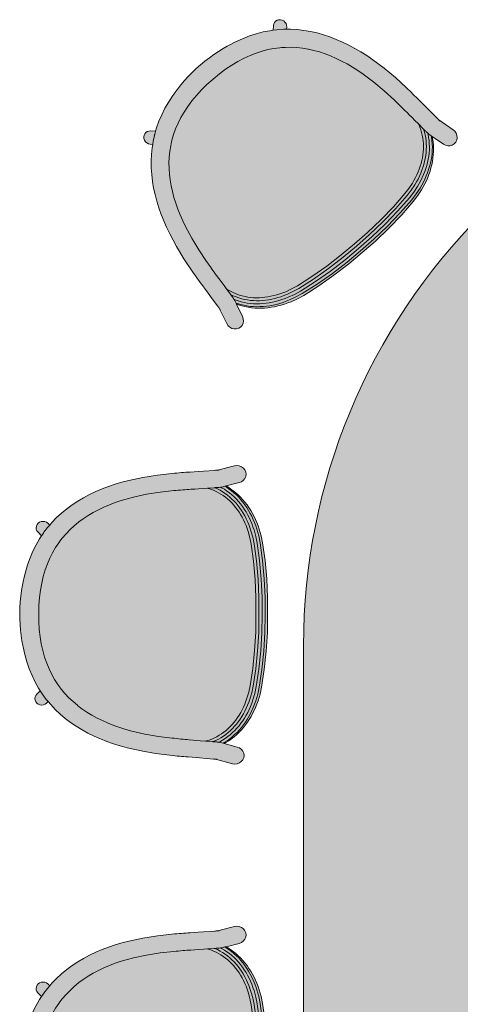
# Model space of a CAD drawing. Header units: millimetres. Extents: x 31882 to 271790, y -35693 to 24917.
# Tile 205 of 256: x 89036 to 89806, y 13243 to 14963. Entities that reach past the tile are written whole.
import ezdxf

# ---------------------------------------------------------------- set-up
doc = ezdxf.new("R2010")
doc.units = ezdxf.units.MM
doc.header["$MEASUREMENT"] = 0
for name, color, linetype, lineweight in [('02_Elevation 00', 8, 'Continuous', 9), ('08_Hatch', 140, 'Continuous', 9), ('@00 Furniture', 14, 'Continuous', 15), ('Grey', 8, 'Continuous', 9)]:
    doc.layers.add(name, color=color, linetype=linetype, lineweight=lineweight)

# ---------------------------------------------------------------- blocks, each defined once
blk = doc.blocks.new('bar chair')
at = {"layer": '08_Hatch', "true_color": 0xffffff}
h = blk.add_hatch(color=7, dxfattribs=at)
h.dxf.hatch_style = 1
h.paths.add_polyline_path([(9242.5, 11904.1), (9232.4, 11900.3), (9222.5, 11896.1), (9213, 11891.6), (9203.8, 11886.7), (9195, 11881.5), (9186.5, 11875.9), (9178.4, 11869.9), (9170.7, 11863.6), (9163.4, 11856.8), (9156.4, 11849.6), (9149.9, 11842), (9145.7, 11836.5), (9143.8, 11834), (9138.1, 11825.5), (9132.9, 11816.4), (9128.1, 11806.9), (9123.8, 11796.9), (9120, 11786.3), (9116.7, 11775.2), (9114, 11763.4), (9111.8, 11751.1), (9110.1, 11738.1), (9109.1, 11724.6), (9108.7, 11710.3), (9108.9, 11696.1), (9109.7, 11682.5), (9111.2, 11669.5), (9113.2, 11657.2), (9115.8, 11645.4), (9119, 11634.2), (9122.6, 11623.6), (9126.8, 11613.5), (9131.4, 11603.9), (9136.5, 11594.8), (9142.1, 11586.2), (9143.9, 11583.7), (9148.1, 11578.1), (9154.5, 11570.4), (9161.3, 11563.1), (9168.6, 11556.2), (9176.2, 11549.8), (9176.7, 11549.4), (9184.2, 11543.7), (9192.6, 11538), (9201.4, 11532.6), (9210.5, 11527.6), (9219.9, 11523), (9229.7, 11518.7), (9239.8, 11514.7), (9250.2, 11511), (9260.8, 11507.7), (9271.6, 11504.7), (9294.3, 11499.5), (9317.6, 11495.4), (9341.8, 11492.4), (9345.5, 11492.1), (9349.4, 11491.7), (9353.2, 11491.3), (9357, 11490.9), (9360.7, 11490.6), (9364.4, 11490.3), (9368, 11489.9), (9371.5, 11489.6), (9378.3, 11489), (9384.8, 11488.5), (9390.9, 11488), (9400.2, 11487.3), (9401.5, 11487.6), (9406.3, 11489.1), (9410.9, 11490.8), (9415.4, 11492.8), (9419.8, 11494.9), (9424, 11497.4), (9428.2, 11500), (9432.1, 11502.8), (9436, 11505.9), (9439.7, 11509.2), (9443.2, 11512.6), (9446.6, 11516.3), (9449.9, 11520.1), (9453, 11524.1), (9456, 11528.3), (9458.8, 11532.7), (9461.5, 11537.2), (9464, 11541.9), (9466.3, 11546.7), (9468.5, 11551.7), (9470.5, 11556.8), (9472.3, 11562), (9475.5, 11572.9), (9477.9, 11584.1), (9482.5, 11613.9), (9485.7, 11645.6), (9487.6, 11677.4), (9488.1, 11707.7), (9488.1, 11738), (9486.6, 11769.8), (9483.8, 11801.6), (9479.7, 11831.4), (9477.4, 11842.7), (9474.4, 11853.6), (9472.6, 11858.8), (9470.7, 11863.9), (9468.6, 11868.9), (9466.3, 11873.8), (9463.9, 11878.5), (9461.3, 11883.1), (9458.5, 11887.5), (9455.6, 11891.7), (9452.5, 11895.8), (9449.3, 11899.7), (9446, 11903.4), (9442.4, 11906.9), (9438.8, 11910.2), (9435, 11913.3), (9431.1, 11916.2), (9427, 11918.9), (9422.8, 11921.4), (9418.4, 11923.6), (9413.9, 11925.6), (9409.3, 11927.4), (9404.5, 11929), (9403.3, 11929.3), (9396.8, 11928.9), (9387.9, 11928.3), (9381.4, 11927.8), (9374.6, 11927.3), (9371, 11927.1), (9367.4, 11926.8), (9363.8, 11926.5), (9360.1, 11926.2), (9356.3, 11925.9), (9352.4, 11925.6), (9348.5, 11925.3), (9344.8, 11925), (9320.6, 11922.3), (9297.2, 11918.6), (9274.5, 11913.7), (9263.6, 11910.8), (9252.9, 11907.6)])
h.paths.add_polyline_path([(9093.5, 11807.5), (9089.1, 11795.3), (9085.4, 11782.5), (9083.3, 11773.7), (9083.1, 11772.9), (9082, 11768.5), (9080.1, 11759.6), (9078.5, 11750.3), (9077.2, 11740.7), (9076.3, 11730.9), (9075.8, 11721), (9075.5, 11711.1), (9075.6, 11701.1), (9076.1, 11691.2), (9076.8, 11681.4), (9077.9, 11671.9), (9079.4, 11662.5), (9081, 11654.3), (9081.4, 11651.8), (9084.4, 11638.5), (9088, 11625.7), (9092.2, 11613.4), (9097, 11601.7), (9102.4, 11590.5), (9108.4, 11579.9), (9111.4, 11575.2), (9114.9, 11569.8), (9122, 11560.1), (9125.2, 11556.3), (9129.6, 11551.1), (9137.6, 11542.5), (9146.2, 11534.4), (9155.1, 11526.8), (9164.5, 11519.7), (9174.2, 11513.1), (9184.3, 11507), (9194.7, 11501.3), (9205.4, 11496), (9216.4, 11491.1), (9227.7, 11486.7), (9239.2, 11482.6), (9250.9, 11478.9), (9263, 11475.6), (9287.4, 11470), (9312.5, 11465.6), (9337.9, 11462.5), (9342.2, 11462), (9346.3, 11461.6), (9350.3, 11461.2), (9354.3, 11460.9), (9358.2, 11460.5), (9362, 11460.1), (9365.8, 11459.8), (9369.5, 11459.5), (9376.6, 11458.9), (9383.4, 11458.3), (9389.7, 11457.8), (9413.7, 11455.9), (9415.3, 11455.7), (9417.6, 11455.5), (9417.6, 11455.5), (9419.6, 11455.4), (9419.9, 11455.3), (9419, 11455.4), (9418, 11455.5), (9417.7, 11455.5), (9446.9, 11447.6), (9451.1, 11447), (9455.2, 11447.5), (9459.1, 11449), (9462.5, 11451.4), (9465.1, 11454.5), (9466.7, 11458.2), (9467.3, 11462.1), (9466.8, 11466), (9465.2, 11469.7), (9462.7, 11472.8), (9459.3, 11475.3), (9455.4, 11476.8), (9432.6, 11483), (9430.7, 11483.5), (9425.8, 11484.9), (9425.5, 11484.9), (9425, 11485), (9423.3, 11485.2), (9423.2, 11485.2), (9420.8, 11485.5), (9420.1, 11485.6), (9419.3, 11485.7), (9418.2, 11485.8), (9417, 11485.9), (9415.6, 11486), (9414.1, 11486.2), (9412.6, 11486.3), (9412.6, 11486.3), (9412.4, 11486.3), (9412.2, 11486.3), (9400.2, 11487.3), (9390.9, 11488), (9384.8, 11488.5), (9378.3, 11489), (9371.5, 11489.6), (9368, 11489.9), (9364.4, 11490.3), (9360.7, 11490.6), (9357, 11490.9), (9353.2, 11491.3), (9349.4, 11491.7), (9345.5, 11492.1), (9341.8, 11492.4), (9317.6, 11495.4), (9294.3, 11499.5), (9271.6, 11504.7), (9260.8, 11507.7), (9250.2, 11511), (9239.8, 11514.7), (9229.7, 11518.7), (9219.9, 11523), (9210.5, 11527.6), (9201.4, 11532.6), (9192.6, 11538), (9184.2, 11543.7), (9176.7, 11549.4), (9176.2, 11549.8), (9168.6, 11556.2), (9161.3, 11563.1), (9154.5, 11570.4), (9148.1, 11578.1), (9143.9, 11583.7), (9142.1, 11586.2), (9136.5, 11594.8), (9131.4, 11603.9), (9126.8, 11613.5), (9122.6, 11623.6), (9119, 11634.2), (9115.8, 11645.4), (9113.2, 11657.2), (9111.2, 11669.5), (9109.7, 11682.5), (9108.9, 11696.1), (9108.7, 11710.3), (9109.1, 11724.6), (9110.1, 11738.1), (9111.8, 11751.1), (9114, 11763.4), (9116.7, 11775.2), (9120, 11786.3), (9123.8, 11796.9), (9128.1, 11806.9), (9132.9, 11816.4), (9138.1, 11825.5), (9143.8, 11834), (9145.7, 11836.5), (9149.9, 11842), (9156.4, 11849.6), (9163.4, 11856.8), (9170.7, 11863.6), (9178.4, 11869.9), (9178.9, 11870.3), (9186.5, 11875.9), (9195, 11881.5), (9203.8, 11886.7), (9213, 11891.6), (9222.5, 11896.1), (9232.4, 11900.3), (9242.5, 11904.1), (9252.9, 11907.6), (9263.6, 11910.8), (9274.5, 11913.7), (9297.2, 11918.6), (9320.6, 11922.3), (9344.8, 11925), (9348.5, 11925.3), (9352.4, 11925.6), (9356.3, 11925.9), (9360.1, 11926.2), (9363.8, 11926.5), (9367.4, 11926.8), (9371, 11927.1), (9374.6, 11927.3), (9381.4, 11927.8), (9387.9, 11928.3), (9396.8, 11928.9), (9403.3, 11929.3), (9415.3, 11930.1), (9416.4, 11930.2), (9416.4, 11930.2), (9417.2, 11930.2), (9418.7, 11930.3), (9420.1, 11930.4), (9421.3, 11930.5), (9422.4, 11930.6), (9423.3, 11930.7), (9423.9, 11930.7), (9426.4, 11931), (9428.1, 11931.2), (9428.6, 11931.3), (9428.9, 11931.3), (9433.8, 11932.6), (9435.8, 11933.1), (9458.7, 11939), (9462.6, 11940.5), (9465.9, 11942.9), (9468.5, 11946), (9470.2, 11949.6), (9470.7, 11953.6), (9470.2, 11957.5), (9468.6, 11961.1), (9466.1, 11964.3), (9462.8, 11966.7), (9458.9, 11968.3), (9454.7, 11968.8), (9450.5, 11968.3), (9421.2, 11960.8), (9421.5, 11960.8), (9423.1, 11960.9), (9423.4, 11961), (9422.5, 11960.9), (9421.2, 11960.8), (9421.2, 11960.8), (9420.2, 11960.7), (9418.8, 11960.6), (9417.2, 11960.5), (9415.5, 11960.4), (9396.2, 11959.1), (9386.9, 11958.5), (9380.1, 11958), (9373, 11957.5), (9369.3, 11957.3), (9365.5, 11957), (9361.7, 11956.7), (9357.8, 11956.4), (9353.8, 11956), (9349.7, 11955.7), (9345.7, 11955.4), (9341.4, 11955), (9315.9, 11952.2), (9290.7, 11948.2), (9266.3, 11942.9), (9254.1, 11939.7), (9242.3, 11936.2), (9230.8, 11932.3), (9219.4, 11928), (9208.4, 11923.3), (9197.6, 11918.2), (9187.1, 11912.6), (9176.9, 11906.6), (9167.1, 11900.1), (9157.7, 11893.2), (9148.6, 11885.7), (9140, 11877.8), (9131.8, 11869.3), (9127.9, 11864.7), (9124.1, 11860.3), (9117.9, 11852.2), (9117.3, 11851.3), (9116.9, 11850.8), (9116.4, 11850.1), (9115.3, 11848.5), (9113.9, 11846.4), (9113.7, 11846), (9113.7, 11846), (9110.2, 11840.8), (9104.1, 11830.2), (9098.5, 11819.1)])
h.paths.add_polyline_path([(9111.4, 11575.2), (9105.6, 11569.5), (9103.7, 11567.2), (9102.5, 11564.5), (9102.1, 11561.6), (9102.4, 11558.7), (9103.6, 11556), (9105.5, 11553.6), (9108, 11551.8), (9110.9, 11550.7), (9113.9, 11550.3), (9117.1, 11550.6), (9119.9, 11551.7), (9122.4, 11553.5), (9125.2, 11556.3), (9122, 11560.1), (9114.9, 11569.8)], flags=17)
h.paths.add_polyline_path([(9116.2, 11871.3), (9113.1, 11871), (9110.2, 11869.9), (9107.7, 11868.1), (9105.8, 11865.8), (9104.6, 11863.1), (9104.1, 11860.2), (9104.5, 11857.3), (9105.7, 11854.6), (9107.6, 11852.2), (9113.7, 11846), (9113.8, 11846.1), (9113.9, 11846.4), (9115.3, 11848.5), (9116.4, 11850.1), (9116.9, 11850.8), (9117.3, 11851.3), (9117.9, 11852.2), (9124.1, 11860.3), (9127.9, 11864.7), (9124.6, 11868), (9122.2, 11869.8), (9119.3, 11870.9)], flags=17)
h.paths.add_polyline_path([(9484.9, 11832.1), (9482.5, 11843.7), (9479.4, 11854.9), (9477.6, 11860.3), (9475.6, 11865.6), (9473.4, 11870.8), (9471.1, 11875.8), (9468.6, 11880.7), (9465.9, 11885.5), (9463, 11890.1), (9460, 11894.5), (9456.8, 11898.7), (9453.4, 11902.8), (9449.9, 11906.6), (9446.2, 11910.3), (9442.4, 11913.8), (9438.4, 11917.1), (9434.2, 11920.1), (9429.9, 11923), (9425.4, 11925.6), (9420.8, 11928), (9416.1, 11930.1), (9415.7, 11930.1), (9415.3, 11930.1), (9403.3, 11929.3), (9404.5, 11929), (9409.3, 11927.4), (9413.9, 11925.6), (9418.4, 11923.6), (9422.8, 11921.4), (9427, 11918.9), (9431.1, 11916.2), (9435, 11913.3), (9438.8, 11910.2), (9442.4, 11906.9), (9446, 11903.4), (9449.3, 11899.7), (9452.5, 11895.8), (9455.6, 11891.7), (9458.5, 11887.5), (9461.3, 11883.1), (9463.9, 11878.5), (9466.3, 11873.8), (9468.6, 11868.9), (9470.7, 11863.9), (9472.6, 11858.8), (9474.4, 11853.6), (9477.4, 11842.7), (9479.7, 11831.4), (9483.8, 11801.6), (9486.6, 11769.8), (9488.1, 11738), (9488.1, 11707.7), (9487.6, 11677.4), (9485.7, 11645.6), (9482.5, 11613.9), (9477.9, 11584.1), (9475.5, 11572.9), (9472.3, 11562), (9470.5, 11556.8), (9468.5, 11551.7), (9466.3, 11546.7), (9464, 11541.9), (9461.5, 11537.2), (9458.8, 11532.7), (9456, 11528.3), (9453, 11524.1), (9449.9, 11520.1), (9446.6, 11516.3), (9443.2, 11512.6), (9439.7, 11509.2), (9436, 11505.9), (9432.1, 11502.8), (9428.2, 11500), (9424, 11497.4), (9419.8, 11494.9), (9415.4, 11492.8), (9410.9, 11490.8), (9406.3, 11489.1), (9401.5, 11487.6), (9400.2, 11487.3), (9412.2, 11486.3), (9412.4, 11486.3), (9412.6, 11486.3), (9412.6, 11486.3), (9413, 11486.3), (9417.8, 11488.3), (9422.4, 11490.7), (9426.9, 11493.2), (9431.2, 11496), (9435.4, 11499), (9439.5, 11502.2), (9443.4, 11505.7), (9447.1, 11509.3), (9450.7, 11513.1), (9454.1, 11517.1), (9457.4, 11521.3), (9460.4, 11525.7), (9463.4, 11530.2), (9466.1, 11534.9), (9468.7, 11539.8), (9471.1, 11544.8), (9473.4, 11549.9), (9475.5, 11555.2), (9477.4, 11560.6), (9480.6, 11571.7), (9483.1, 11583.3), (9487.7, 11613.3), (9491, 11645.2), (9492.9, 11677.2), (9493.3, 11707.6), (9493.3, 11738.1), (9491.8, 11770.1), (9489, 11802.1)])
h.paths.add_polyline_path([(9490.3, 11833), (9487.9, 11844.9), (9484.7, 11856.4), (9482.8, 11862), (9480.8, 11867.5), (9478.5, 11872.8), (9476.1, 11878), (9473.5, 11883.1), (9470.7, 11888), (9467.7, 11892.8), (9464.5, 11897.4), (9461.2, 11901.8), (9457.7, 11906), (9454, 11910.1), (9450.1, 11914), (9446.1, 11917.6), (9441.9, 11921.1), (9437.5, 11924.3), (9433, 11927.3), (9428.2, 11930.1), (9426.4, 11931), (9423.9, 11930.7), (9423.3, 11930.7), (9422.4, 11930.6), (9421.3, 11930.5), (9420.1, 11930.4), (9418.7, 11930.3), (9417.2, 11930.2), (9416.7, 11930.2), (9416.4, 11930.2), (9416.1, 11930.1), (9420.8, 11928), (9425.4, 11925.6), (9429.9, 11923), (9434.2, 11920.1), (9438.4, 11917.1), (9442.4, 11913.8), (9446.2, 11910.3), (9449.9, 11906.6), (9453.4, 11902.8), (9456.8, 11898.7), (9460, 11894.5), (9463, 11890.1), (9465.9, 11885.5), (9468.6, 11880.7), (9471.1, 11875.8), (9473.4, 11870.8), (9475.6, 11865.6), (9477.6, 11860.3), (9479.4, 11854.9), (9482.5, 11843.7), (9484.9, 11832.1), (9489, 11802.1), (9491.8, 11770.1), (9493.3, 11738.1), (9493.3, 11707.6), (9492.9, 11677.2), (9491, 11645.2), (9487.7, 11613.3), (9483.1, 11583.3), (9480.6, 11571.7), (9477.4, 11560.6), (9475.5, 11555.2), (9473.4, 11549.9), (9471.1, 11544.8), (9468.7, 11539.8), (9466.1, 11534.9), (9463.4, 11530.2), (9460.4, 11525.7), (9457.4, 11521.3), (9454.1, 11517.1), (9450.7, 11513.1), (9447.1, 11509.3), (9443.4, 11505.7), (9439.5, 11502.2), (9435.4, 11499), (9431.2, 11496), (9426.9, 11493.2), (9422.4, 11490.7), (9417.8, 11488.3), (9413, 11486.3), (9413.3, 11486.2), (9413.6, 11486.2), (9414.1, 11486.2), (9415.6, 11486), (9417, 11485.9), (9418.2, 11485.8), (9419.3, 11485.7), (9420.1, 11485.6), (9420.8, 11485.5), (9423.2, 11485.2), (9425.1, 11486.2), (9429.9, 11488.9), (9434.5, 11491.8), (9438.9, 11495), (9443.2, 11498.4), (9447.3, 11502), (9451.2, 11505.8), (9454.9, 11509.8), (9458.5, 11514), (9461.9, 11518.4), (9465.1, 11522.9), (9468.2, 11527.6), (9471, 11532.5), (9473.7, 11537.5), (9476.2, 11542.7), (9478.6, 11548), (9480.7, 11553.5), (9482.7, 11559.1), (9486, 11570.5), (9488.6, 11582.4), (9493.2, 11612.7), (9496.5, 11644.8), (9498.4, 11677), (9498.9, 11707.6), (9498.8, 11738.2), (9497.4, 11770.4), (9494.5, 11802.6)])
h.paths.add_polyline_path([(9495.5, 11833.7), (9493, 11845.9), (9489.8, 11857.7), (9487.8, 11863.5), (9485.7, 11869.2), (9483.4, 11874.7), (9480.9, 11880.1), (9478.2, 11885.3), (9475.3, 11890.4), (9472.2, 11895.3), (9468.9, 11900.1), (9465.4, 11904.7), (9461.8, 11909.1), (9457.9, 11913.4), (9453.9, 11917.4), (9449.6, 11921.2), (9445.2, 11924.9), (9440.6, 11928.2), (9435.9, 11931.4), (9433.8, 11932.6), (9428.9, 11931.3), (9428.6, 11931.3), (9428.1, 11931.2), (9426.4, 11931), (9428.2, 11930.1), (9433, 11927.3), (9437.5, 11924.3), (9441.9, 11921.1), (9446.1, 11917.6), (9450.1, 11914), (9454, 11910.1), (9457.7, 11906), (9461.2, 11901.8), (9464.5, 11897.4), (9467.7, 11892.8), (9470.7, 11888), (9473.5, 11883.1), (9476.1, 11878), (9478.5, 11872.8), (9480.8, 11867.5), (9482.8, 11862), (9484.7, 11856.4), (9487.9, 11844.9), (9490.3, 11833), (9494.5, 11802.6), (9497.4, 11770.4), (9498.8, 11738.2), (9498.9, 11707.6), (9498.4, 11677), (9496.5, 11644.8), (9493.2, 11612.7), (9488.6, 11582.4), (9486, 11570.5), (9482.7, 11559.1), (9480.7, 11553.5), (9478.6, 11548), (9476.2, 11542.7), (9473.7, 11537.5), (9471, 11532.5), (9468.2, 11527.6), (9465.1, 11522.9), (9461.9, 11518.4), (9458.5, 11514), (9454.9, 11509.8), (9451.2, 11505.8), (9447.3, 11502), (9443.2, 11498.4), (9438.9, 11495), (9434.5, 11491.8), (9429.9, 11488.9), (9425.1, 11486.2), (9423.3, 11485.2), (9425, 11485), (9425.5, 11484.9), (9425.8, 11484.9), (9430.7, 11483.5), (9432.7, 11484.7), (9437.6, 11487.8), (9442.2, 11491.1), (9446.7, 11494.7), (9450.9, 11498.5), (9455, 11502.4), (9459, 11506.6), (9462.7, 11511), (9466.2, 11515.5), (9469.6, 11520.3), (9472.7, 11525.2), (9475.7, 11530.2), (9478.5, 11535.4), (9481.1, 11540.8), (9483.4, 11546.2), (9485.7, 11551.9), (9487.7, 11557.6), (9491.1, 11569.4), (9493.8, 11581.6), (9498.4, 11612.1), (9501.7, 11644.4), (9503.7, 11676.9), (9504.1, 11707.6), (9504.1, 11738.3), (9502.6, 11770.7), (9499.7, 11803.1)])
h.paths.add_polyline_path([(9499.6, 11833.7), (9497.1, 11845.9), (9493.8, 11857.7), (9491.8, 11863.5), (9489.6, 11869.1), (9487.3, 11874.7), (9484.7, 11880), (9481.9, 11885.3), (9479, 11890.4), (9475.8, 11895.3), (9472.5, 11900.1), (9468.9, 11904.7), (9465.2, 11909.1), (9461.3, 11913.4), (9457.2, 11917.4), (9452.8, 11921.2), (9448.3, 11924.8), (9443.7, 11928.2), (9438.8, 11931.4), (9435.8, 11933.1), (9433.8, 11932.6), (9435.9, 11931.4), (9440.6, 11928.2), (9445.2, 11924.9), (9449.6, 11921.2), (9453.9, 11917.4), (9457.9, 11913.4), (9461.8, 11909.1), (9465.4, 11904.7), (9468.9, 11900.1), (9472.2, 11895.3), (9475.3, 11890.4), (9478.2, 11885.3), (9480.9, 11880.1), (9483.4, 11874.7), (9485.7, 11869.2), (9487.8, 11863.5), (9489.8, 11857.7), (9493, 11845.9), (9495.5, 11833.7), (9499.7, 11803.1), (9502.6, 11770.7), (9504.1, 11738.3), (9504.1, 11707.6), (9503.7, 11676.9), (9501.7, 11644.4), (9498.4, 11612.1), (9493.8, 11581.6), (9491.1, 11569.4), (9487.7, 11557.6), (9485.7, 11551.9), (9483.4, 11546.2), (9481.1, 11540.8), (9478.5, 11535.4), (9475.7, 11530.2), (9472.7, 11525.2), (9469.6, 11520.3), (9466.2, 11515.5), (9462.7, 11511), (9459, 11506.6), (9455, 11502.4), (9450.9, 11498.5), (9446.7, 11494.7), (9442.2, 11491.1), (9437.6, 11487.8), (9432.7, 11484.7), (9430.7, 11483.5), (9432.6, 11483), (9435.7, 11484.7), (9440.6, 11487.8), (9445.3, 11491.1), (9449.9, 11494.7), (9454.2, 11498.4), (9458.4, 11502.4), (9462.4, 11506.6), (9466.2, 11511), (9469.8, 11515.5), (9473.2, 11520.2), (9476.4, 11525.1), (9479.5, 11530.2), (9482.3, 11535.4), (9484.9, 11540.7), (9487.4, 11546.2), (9489.6, 11551.8), (9491.7, 11557.6), (9495.2, 11569.3), (9497.9, 11581.5), (9502.6, 11612.1), (9506, 11644.4), (9508, 11676.8), (9508.5, 11707.5), (9508.4, 11738.2), (9506.9, 11770.7), (9504, 11803.1)])
at = {"layer": '@00 Furniture'}
for p, q in [((9415.5, 11960.4, 0), (9396.2, 11959.1, 0)), ((9417.2, 11960.5, 0), (9415.5, 11960.4, 0)), ((9418.8, 11960.6, 0), (9417.2, 11960.5, 0)), ((9420.2, 11960.7, 0), (9418.8, 11960.6, 0)), ((9421.2, 11960.8, 0), (9420.2, 11960.7, 0)), ((9421.2, 11960.8, 0), (9450.5, 11968.3, 0)), ((9421.5, 11960.8, 0), (9421.2, 11960.8, 0)), ((9422.5, 11960.9, 0), (9421.5, 11960.8, 0)), ((9423.4, 11961, 0), (9422.5, 11960.9, 0)), ((9424.1, 11961, 0), (9423.4, 11961, 0)), ((9450.5, 11968.3, 0), (9454.7, 11968.8, 0)), ((9454.7, 11968.8, 0), (9458.9, 11968.3, 0)), ((9462.8, 11966.7, 0), (9458.9, 11968.3, 0)), ((9466.1, 11964.3, 0), (9462.8, 11966.7, 0)), ((9468.6, 11961.1, 0), (9466.1, 11964.3, 0)), ((9470.2, 11957.5, 0), (9468.6, 11961.1, 0)), ((9266.3, 11942.9, 0), (9254.1, 11939.7, 0)), ((9290.7, 11948.2, 0), (9266.3, 11942.9, 0)), ((9315.9, 11952.2, 0), (9290.7, 11948.2, 0)), ((9341.4, 11955, 0), (9315.9, 11952.2, 0)), ((9345.7, 11955.4, 0), (9341.4, 11955, 0)), ((9349.7, 11955.7, 0), (9345.7, 11955.4, 0)), ((9353.8, 11956, 0), (9349.7, 11955.7, 0)), ((9357.8, 11956.4, 0), (9353.8, 11956, 0)), ((9361.7, 11956.7, 0), (9357.8, 11956.4, 0)), ((9365.5, 11957, 0), (9361.7, 11956.7, 0)), ((9369.3, 11957.3, 0), (9365.5, 11957, 0)), ((9373, 11957.5, 0), (9369.3, 11957.3, 0)), ((9373, 11957.5, 0), (9380.1, 11958, 0)), ((9380.1, 11958, 0), (9386.9, 11958.5, 0)), ((9396.2, 11959.1, 0), (9386.9, 11958.5, 0)), ((9462.6, 11940.5, 0), (9465.9, 11942.9, 0)), ((9465.9, 11942.9, 0), (9468.5, 11946, 0)), ((9468.5, 11946, 0), (9470.2, 11949.6, 0)), ((9470.7, 11953.6, 0), (9470.2, 11957.5, 0)), ((9470.2, 11949.6, 0), (9470.7, 11953.6, 0)), ((9219.4, 11928, 0), (9208.4, 11923.3, 0)), ((9230.8, 11932.3, 0), (9219.4, 11928, 0)), ((9242.3, 11936.2, 0), (9230.8, 11932.3, 0)), ((9254.1, 11939.7, 0), (9242.3, 11936.2, 0)), ((9344.8, 11925, 0), (9348.5, 11925.3, 0)), ((9348.5, 11925.3, 0), (9352.4, 11925.6, 0)), ((9352.4, 11925.6, 0), (9356.3, 11925.9, 0)), ((9356.3, 11925.9, 0), (9360.1, 11926.2, 0)), ((9360.1, 11926.2, 0), (9363.8, 11926.5, 0)), ((9363.8, 11926.5, 0), (9367.4, 11926.8, 0)), ((9367.4, 11926.8, 0), (9371, 11927.1, 0)), ((9371, 11927.1, 0), (9374.6, 11927.3, 0)), ((9374.6, 11927.3, 0), (9381.4, 11927.8, 0)), ((9381.4, 11927.8, 0), (9387.9, 11928.3, 0)), ((9396.8, 11928.9, 0), (9387.9, 11928.3, 0)), ((9403.3, 11929.3, 0), (9396.8, 11928.9, 0)), ((9415.3, 11930.1, 0), (9403.3, 11929.3, 0)), ((9403.3, 11929.3, 0), (9404.5, 11929, 0)), ((9404.5, 11929, 0), (9409.3, 11927.4, 0)), ((9409.3, 11927.4, 0), (9413.9, 11925.6, 0)), ((9413.9, 11925.6, 0), (9418.4, 11923.6, 0)), ((9415.3, 11930.1, 0), (9415.7, 11930.1, 0)), ((9415.7, 11930.1, 0), (9416.1, 11930.1, 0)), ((9416.1, 11930.1, 0), (9416.4, 11930.2, 0)), ((9416.1, 11930.1, 0), (9420.8, 11928, 0)), ((9416.4, 11930.2, 0), (9416.7, 11930.2, 0)), ((9416.7, 11930.2, 0), (9417.2, 11930.2, 0)), ((9417.2, 11930.2, 0), (9418.7, 11930.3, 0)), ((9418.7, 11930.3, 0), (9420.1, 11930.4, 0)), ((9420.1, 11930.4, 0), (9421.3, 11930.5, 0)), ((9420.8, 11928, 0), (9425.4, 11925.6, 0)), ((9421.3, 11930.5, 0), (9422.4, 11930.6, 0)), ((9422.4, 11930.6, 0), (9423.3, 11930.7, 0)), ((9423.3, 11930.7, 0), (9423.9, 11930.7, 0)), ((9423.9, 11930.7, 0), (9426.4, 11931, 0)), ((9425.4, 11925.6, 0), (9429.9, 11923, 0)), ((9426.4, 11931, 0), (9428.1, 11931.2, 0)), ((9428.2, 11930.1, 0), (9426.4, 11931, 0)), ((9428.6, 11931.3, 0), (9428.1, 11931.2, 0)), ((9433, 11927.3, 0), (9428.2, 11930.1, 0)), ((9428.9, 11931.3, 0), (9428.6, 11931.3, 0)), ((9433.8, 11932.6, 0), (9428.9, 11931.3, 0)), ((9437.5, 11924.3, 0), (9433, 11927.3, 0)), ((9435.8, 11933.1, 0), (9433.8, 11932.6, 0)), ((9433.8, 11932.6, 0), (9435.9, 11931.4, 0)), ((9458.7, 11939, 0), (9435.8, 11933.1, 0)), ((9435.8, 11933.1, 0), (9438.8, 11931.4, 0)), ((9435.9, 11931.4, 0), (9440.6, 11928.2, 0)), ((9438.8, 11931.4, 0), (9443.7, 11928.2, 0)), ((9440.6, 11928.2, 0), (9445.2, 11924.9, 0)), ((9443.7, 11928.2, 0), (9448.3, 11924.8, 0)), ((9458.7, 11939, 0), (9462.6, 11940.5, 0)), ((9187.1, 11912.6, 0), (9176.9, 11906.6, 0)), ((9197.6, 11918.2, 0), (9187.1, 11912.6, 0)), ((9208.4, 11923.3, 0), (9197.6, 11918.2, 0)), ((9252.9, 11907.6, 0), (9263.6, 11910.8, 0)), ((9263.6, 11910.8, 0), (9274.5, 11913.7, 0)), ((9274.5, 11913.7, 0), (9297.2, 11918.6, 0)), ((9297.2, 11918.6, 0), (9320.6, 11922.3, 0)), ((9320.6, 11922.3, 0), (9344.8, 11925, 0)), ((9418.4, 11923.6, 0), (9422.8, 11921.4, 0)), ((9422.8, 11921.4, 0), (9427, 11918.9, 0)), ((9427, 11918.9, 0), (9431.1, 11916.2, 0)), ((9429.9, 11923, 0), (9434.2, 11920.1, 0)), ((9431.1, 11916.2, 0), (9435, 11913.3, 0)), ((9434.2, 11920.1, 0), (9438.4, 11917.1, 0)), ((9435, 11913.3, 0), (9438.8, 11910.2, 0)), ((9441.9, 11921.1, 0), (9437.5, 11924.3, 0)), ((9438.4, 11917.1, 0), (9442.4, 11913.8, 0)), ((9438.8, 11910.2, 0), (9442.4, 11906.9, 0)), ((9446.1, 11917.6, 0), (9441.9, 11921.1, 0)), ((9442.4, 11913.8, 0), (9446.2, 11910.3, 0)), ((9445.2, 11924.9, 0), (9449.6, 11921.2, 0)), ((9450.1, 11914, 0), (9446.1, 11917.6, 0)), ((9446.2, 11910.3, 0), (9449.9, 11906.6, 0)), ((9448.3, 11924.8, 0), (9452.8, 11921.2, 0)), ((9449.6, 11921.2, 0), (9453.9, 11917.4, 0)), ((9454, 11910.1, 0), (9450.1, 11914, 0)), ((9452.8, 11921.2, 0), (9457.2, 11917.4, 0)), ((9453.9, 11917.4, 0), (9457.9, 11913.4, 0)), ((9457.7, 11906, 0), (9454, 11910.1, 0)), ((9457.2, 11917.4, 0), (9461.3, 11913.4, 0)), ((9457.9, 11913.4, 0), (9461.8, 11909.1, 0)), ((9461.3, 11913.4, 0), (9465.2, 11909.1, 0)), ((9461.8, 11909.1, 0), (9465.4, 11904.7, 0)), ((9465.2, 11909.1, 0), (9468.9, 11904.7, 0)), ((9157.7, 11893.2, 0), (9148.6, 11885.7, 0)), ((9167.1, 11900.1, 0), (9157.7, 11893.2, 0)), ((9176.9, 11906.6, 0), (9167.1, 11900.1, 0)), ((9203.8, 11886.7, 0), (9213, 11891.6, 0)), ((9213, 11891.6, 0), (9222.5, 11896.1, 0)), ((9222.5, 11896.1, 0), (9232.4, 11900.3, 0)), ((9232.4, 11900.3, 0), (9242.5, 11904.1, 0)), ((9242.5, 11904.1, 0), (9252.9, 11907.6, 0)), ((9442.4, 11906.9, 0), (9446, 11903.4, 0)), ((9446, 11903.4, 0), (9449.3, 11899.7, 0)), ((9449.3, 11899.7, 0), (9452.5, 11895.8, 0)), ((9449.9, 11906.6, 0), (9453.4, 11902.8, 0)), ((9452.5, 11895.8, 0), (9455.6, 11891.7, 0)), ((9453.4, 11902.8, 0), (9456.8, 11898.7, 0)), ((9455.6, 11891.7, 0), (9458.5, 11887.5, 0)), ((9456.8, 11898.7, 0), (9460, 11894.5, 0)), ((9461.2, 11901.8, 0), (9457.7, 11906, 0)), ((9460, 11894.5, 0), (9463, 11890.1, 0)), ((9464.5, 11897.4, 0), (9461.2, 11901.8, 0)), ((9467.7, 11892.8, 0), (9464.5, 11897.4, 0)), ((9465.4, 11904.7, 0), (9468.9, 11900.1, 0)), ((9470.7, 11888, 0), (9467.7, 11892.8, 0)), ((9468.9, 11904.7, 0), (9472.5, 11900.1, 0)), ((9468.9, 11900.1, 0), (9472.2, 11895.3, 0)), ((9472.2, 11895.3, 0), (9475.3, 11890.4, 0)), ((9472.5, 11900.1, 0), (9475.8, 11895.3, 0)), ((9475.8, 11895.3, 0), (9479, 11890.4, 0)), ((9140, 11877.8, 0), (9131.8, 11869.3, 0)), ((9148.6, 11885.7, 0), (9140, 11877.8, 0)), ((9178.9, 11870.3, 0), (9186.5, 11875.9, 0)), ((9186.5, 11875.9, 0), (9195, 11881.5, 0)), ((9195, 11881.5, 0), (9203.8, 11886.7, 0)), ((9458.5, 11887.5, 0), (9461.3, 11883.1, 0)), ((9461.3, 11883.1, 0), (9463.9, 11878.5, 0)), ((9463, 11890.1, 0), (9465.9, 11885.5, 0)), ((9463.9, 11878.5, 0), (9466.3, 11873.8, 0)), ((9465.9, 11885.5, 0), (9468.6, 11880.7, 0)), ((9466.3, 11873.8, 0), (9468.6, 11868.9, 0)), ((9468.6, 11880.7, 0), (9471.1, 11875.8, 0)), ((9473.5, 11883.1, 0), (9470.7, 11888, 0)), ((9471.1, 11875.8, 0), (9473.4, 11870.8, 0)), ((9476.1, 11878, 0), (9473.5, 11883.1, 0)), ((9475.3, 11890.4, 0), (9478.2, 11885.3, 0)), ((9478.5, 11872.8, 0), (9476.1, 11878, 0)), ((9478.2, 11885.3, 0), (9480.9, 11880.1, 0)), ((9479, 11890.4, 0), (9481.9, 11885.3, 0)), ((9480.9, 11880.1, 0), (9483.4, 11874.7, 0)), ((9481.9, 11885.3, 0), (9484.7, 11880, 0)), ((9483.4, 11874.7, 0), (9485.7, 11869.2, 0)), ((9484.7, 11880, 0), (9487.3, 11874.7, 0)), ((9487.3, 11874.7, 0), (9489.6, 11869.1, 0)), ((9104.6, 11863.1, 0), (9104.1, 11860.2, 0)), ((9104.1, 11860.2, 0), (9104.5, 11857.3, 0)), ((9104.5, 11857.3, 0), (9105.7, 11854.6, 0)), ((9105.8, 11865.8, 0), (9104.6, 11863.1, 0)), ((9107.7, 11868.1, 0), (9105.8, 11865.8, 0)), ((9110.2, 11869.9, 0), (9107.7, 11868.1, 0)), ((9113.1, 11871, 0), (9110.2, 11869.9, 0)), ((9113.1, 11871, 0), (9116.2, 11871.3, 0)), ((9116.2, 11871.3, 0), (9119.3, 11870.9, 0)), ((9124.1, 11860.3, 0), (9117.9, 11852.2, 0)), ((9122.2, 11869.8, 0), (9119.3, 11870.9, 0)), ((9124.6, 11868, 0), (9122.2, 11869.8, 0)), ((9127.9, 11864.7, 0), (9124.1, 11860.3, 0)), ((9124.6, 11868, 0), (9127.9, 11864.7, 0)), ((9131.8, 11869.3, 0), (9127.9, 11864.7, 0)), ((9156.4, 11849.6, 0), (9163.4, 11856.8, 0)), ((9163.4, 11856.8, 0), (9170.7, 11863.6, 0)), ((9170.7, 11863.6, 0), (9178.4, 11869.9, 0)), ((9178.4, 11869.9, 0), (9178.9, 11870.3, 0)), ((9468.6, 11868.9, 0), (9470.7, 11863.9, 0)), ((9470.7, 11863.9, 0), (9472.6, 11858.8, 0)), ((9472.6, 11858.8, 0), (9474.4, 11853.6, 0)), ((9473.4, 11870.8, 0), (9475.6, 11865.6, 0)), ((9475.6, 11865.6, 0), (9477.6, 11860.3, 0)), ((9477.6, 11860.3, 0), (9479.4, 11854.9, 0)), ((9480.8, 11867.5, 0), (9478.5, 11872.8, 0)), ((9482.8, 11862, 0), (9480.8, 11867.5, 0)), ((9484.7, 11856.4, 0), (9482.8, 11862, 0)), ((9485.7, 11869.2, 0), (9487.8, 11863.5, 0)), ((9487.8, 11863.5, 0), (9489.8, 11857.7, 0)), ((9489.6, 11869.1, 0), (9491.8, 11863.5, 0)), ((9489.8, 11857.7, 0), (9493, 11845.9, 0)), ((9491.8, 11863.5, 0), (9493.8, 11857.7, 0)), ((9493.8, 11857.7, 0), (9497.1, 11845.9, 0)), ((9110.2, 11840.8, 0), (9104.1, 11830.2, 0)), ((9105.7, 11854.6, 0), (9107.6, 11852.2, 0)), ((9113.7, 11846, 0), (9107.6, 11852.2, 0)), ((9113.7, 11846, 0), (9110.2, 11840.8, 0)), ((9113.8, 11846.1, 0), (9113.7, 11846, 0)), ((9113.8, 11846.1, 0), (9113.9, 11846.4, 0)), ((9113.9, 11846.4, 0), (9115.3, 11848.5, 0)), ((9115.3, 11848.5, 0), (9116.4, 11850.1, 0)), ((9116.9, 11850.8, 0), (9116.4, 11850.1, 0)), ((9117.3, 11851.3, 0), (9116.9, 11850.8, 0)), ((9117.3, 11851.3, 0), (9117.9, 11852.2, 0)), ((9117.9, 11852.2, 0), (9118.2, 11852.8, 0)), ((9145.7, 11836.5, 0), (9149.9, 11842, 0)), ((9149.9, 11842, 0), (9156.4, 11849.6, 0)), ((9474.4, 11853.6, 0), (9477.4, 11842.7, 0)), ((9477.4, 11842.7, 0), (9479.7, 11831.4, 0)), ((9479.4, 11854.9, 0), (9482.5, 11843.7, 0)), ((9482.5, 11843.7, 0), (9484.9, 11832.1, 0)), ((9487.9, 11844.9, 0), (9484.7, 11856.4, 0)), ((9490.3, 11833, 0), (9487.9, 11844.9, 0)), ((9493, 11845.9, 0), (9495.5, 11833.7, 0)), ((9497.1, 11845.9, 0), (9499.6, 11833.7, 0)), ((9104.1, 11830.2, 0), (9098.5, 11819.1, 0)), ((9132.9, 11816.4, 0), (9138.1, 11825.5, 0)), ((9138.1, 11825.5, 0), (9143.8, 11834, 0)), ((9143.8, 11834, 0), (9145.7, 11836.5, 0)), ((9479.7, 11831.4, 0), (9483.8, 11801.6, 0)), ((9484.9, 11832.1, 0), (9489, 11802.1, 0)), ((9494.5, 11802.6, 0), (9490.3, 11833, 0)), ((9495.5, 11833.7, 0), (9499.7, 11803.1, 0)), ((9499.6, 11833.7, 0), (9504, 11803.1, 0)), ((9093.5, 11807.5, 0), (9089.1, 11795.3, 0)), ((9098.5, 11819.1, 0), (9093.5, 11807.5, 0)), ((9123.8, 11796.9, 0), (9128.1, 11806.9, 0)), ((9128.1, 11806.9, 0), (9132.9, 11816.4, 0)), ((9089.1, 11795.3, 0), (9085.4, 11782.5, 0)), ((9120, 11786.3, 0), (9123.8, 11796.9, 0)), ((9483.8, 11801.6, 0), (9486.6, 11769.8, 0)), ((9489, 11802.1, 0), (9491.8, 11770.1, 0)), ((9497.4, 11770.4, 0), (9494.5, 11802.6, 0)), ((9499.7, 11803.1, 0), (9502.6, 11770.7, 0)), ((9504, 11803.1, 0), (9506.9, 11770.7, 0)), ((9082, 11768.5, 0), (9083.1, 11772.9, 0)), ((9083.1, 11772.9, 0), (9083.3, 11773.7, 0)), ((9085.4, 11782.5, 0), (9083.3, 11773.7, 0)), ((9114, 11763.4, 0), (9116.7, 11775.2, 0)), ((9116.7, 11775.2, 0), (9120, 11786.3, 0)), ((9498.8, 11738.2, 0), (9497.4, 11770.4, 0)), ((9502.6, 11770.7, 0), (9504.1, 11738.3, 0)), ((9506.9, 11770.7, 0), (9508.4, 11738.2, 0)), ((9078.5, 11750.3, 0), (9080.1, 11759.6, 0)), ((9080.1, 11759.6, 0), (9082, 11768.5, 0)), ((9111.8, 11751.1, 0), (9114, 11763.4, 0)), ((9486.6, 11769.8, 0), (9488.1, 11738, 0)), ((9491.8, 11770.1, 0), (9493.3, 11738.1, 0)), ((9076.3, 11730.9, 0), (9077.2, 11740.7, 0)), ((9077.2, 11740.7, 0), (9078.5, 11750.3, 0)), ((9109.1, 11724.6, 0), (9110.1, 11738.1, 0)), ((9110.1, 11738.1, 0), (9111.8, 11751.1, 0)), ((9488.1, 11738, 0), (9488.1, 11707.7, 0)), ((9493.3, 11738.1, 0), (9493.3, 11707.6, 0)), ((9498.9, 11707.6, 0), (9498.8, 11738.2, 0)), ((9504.1, 11738.3, 0), (9504.1, 11707.6, 0)), ((9508.4, 11738.2, 0), (9508.5, 11707.5, 0)), ((9075.5, 11711.1, 0), (9075.8, 11721, 0)), ((9075.8, 11721, 0), (9076.3, 11730.9, 0)), ((9108.7, 11710.3, 0), (9109.1, 11724.6, 0)), ((9075.6, 11701.1, 0), (9075.5, 11711.1, 0)), ((9108.9, 11696.1, 0), (9108.7, 11710.3, 0)), ((9488.1, 11707.7, 0), (9487.6, 11677.4, 0)), ((9493.3, 11707.6, 0), (9492.9, 11677.2, 0)), ((9498.4, 11677, 0), (9498.9, 11707.6, 0)), ((9504.1, 11707.6, 0), (9503.7, 11676.9, 0)), ((9508.5, 11707.5, 0), (9508, 11676.8, 0)), ((9076.1, 11691.2, 0), (9075.6, 11701.1, 0)), ((9076.8, 11681.4, 0), (9076.1, 11691.2, 0)), ((9109.7, 11682.5, 0), (9108.9, 11696.1, 0)), ((9077.9, 11671.9, 0), (9076.8, 11681.4, 0)), ((9079.4, 11662.5, 0), (9077.9, 11671.9, 0)), ((9111.2, 11669.5, 0), (9109.7, 11682.5, 0)), ((9113.2, 11657.2, 0), (9111.2, 11669.5, 0)), ((9487.6, 11677.4, 0), (9485.7, 11645.6, 0)), ((9492.9, 11677.2, 0), (9491, 11645.2, 0)), ((9496.5, 11644.8, 0), (9498.4, 11677, 0)), ((9503.7, 11676.9, 0), (9501.7, 11644.4, 0)), ((9508, 11676.8, 0), (9506, 11644.4, 0)), ((9081, 11654.3, 0), (9079.4, 11662.5, 0)), ((9081, 11654.3, 0), (9081.4, 11651.8, 0)), ((9081.4, 11651.8, 0), (9084.4, 11638.5, 0)), ((9115.8, 11645.4, 0), (9113.2, 11657.2, 0)), ((9084.4, 11638.5, 0), (9088, 11625.7, 0)), ((9119, 11634.2, 0), (9115.8, 11645.4, 0)), ((9122.6, 11623.6, 0), (9119, 11634.2, 0)), ((9485.7, 11645.6, 0), (9482.5, 11613.9, 0)), ((9491, 11645.2, 0), (9487.7, 11613.3, 0)), ((9493.2, 11612.7, 0), (9496.5, 11644.8, 0)), ((9501.7, 11644.4, 0), (9498.4, 11612.1, 0)), ((9506, 11644.4, 0), (9502.6, 11612.1, 0)), ((9088, 11625.7, 0), (9092.2, 11613.4, 0)), ((9126.8, 11613.5, 0), (9122.6, 11623.6, 0)), ((9092.2, 11613.4, 0), (9097, 11601.7, 0)), ((9097, 11601.7, 0), (9102.4, 11590.5, 0)), ((9131.4, 11603.9, 0), (9126.8, 11613.5, 0)), ((9136.5, 11594.8, 0), (9131.4, 11603.9, 0)), ((9482.5, 11613.9, 0), (9477.9, 11584.1, 0)), ((9487.7, 11613.3, 0), (9483.1, 11583.3, 0)), ((9488.6, 11582.4, 0), (9493.2, 11612.7, 0)), ((9498.4, 11612.1, 0), (9493.8, 11581.6, 0)), ((9502.6, 11612.1, 0), (9497.9, 11581.5, 0)), ((9102.4, 11590.5, 0), (9108.4, 11579.9, 0)), ((9142.1, 11586.2, 0), (9136.5, 11594.8, 0)), ((9143.9, 11583.7, 0), (9142.1, 11586.2, 0)), ((9148.1, 11578.1, 0), (9143.9, 11583.7, 0)), ((9477.9, 11584.1, 0), (9475.5, 11572.9, 0)), ((9483.1, 11583.3, 0), (9480.6, 11571.7, 0)), ((9486, 11570.5, 0), (9488.6, 11582.4, 0)), ((9493.8, 11581.6, 0), (9491.1, 11569.4, 0)), ((9497.9, 11581.5, 0), (9495.2, 11569.3, 0)), ((9102.5, 11564.5, 0), (9102.1, 11561.6, 0)), ((9103.7, 11567.2, 0), (9102.5, 11564.5, 0)), ((9105.6, 11569.5, 0), (9103.7, 11567.2, 0)), ((9105.6, 11569.5, 0), (9111.4, 11575.2, 0)), ((9108.4, 11579.9, 0), (9111.4, 11575.2, 0)), ((9111.4, 11575.2, 0), (9114.9, 11569.8, 0)), ((9114.9, 11569.8, 0), (9122, 11560.1, 0)), ((9154.5, 11570.4, 0), (9148.1, 11578.1, 0)), ((9161.3, 11563.1, 0), (9154.5, 11570.4, 0)), ((9475.5, 11572.9, 0), (9472.3, 11562, 0)), ((9480.6, 11571.7, 0), (9477.4, 11560.6, 0)), ((9482.7, 11559.1, 0), (9486, 11570.5, 0)), ((9491.1, 11569.4, 0), (9487.7, 11557.6, 0)), ((9495.2, 11569.3, 0), (9491.7, 11557.6, 0)), ((9102.1, 11561.6, 0), (9102.4, 11558.7, 0)), ((9102.4, 11558.7, 0), (9103.6, 11556, 0)), ((9103.6, 11556, 0), (9105.5, 11553.6, 0)), ((9105.5, 11553.6, 0), (9108, 11551.8, 0)), ((9110.9, 11550.7, 0), (9108, 11551.8, 0)), ((9113.9, 11550.3, 0), (9110.9, 11550.7, 0)), ((9117.1, 11550.6, 0), (9113.9, 11550.3, 0)), ((9117.1, 11550.6, 0), (9119.9, 11551.7, 0)), ((9119.9, 11551.7, 0), (9122.4, 11553.5, 0)), ((9122, 11560.1, 0), (9125.2, 11556.3, 0)), ((9125.2, 11556.3, 0), (9122.4, 11553.5, 0)), ((9125.2, 11556.3, 0), (9129.6, 11551.1, 0)), ((9129.6, 11551.1, 0), (9137.6, 11542.5, 0)), ((9168.6, 11556.2, 0), (9161.3, 11563.1, 0)), ((9176.2, 11549.8, 0), (9168.6, 11556.2, 0)), ((9176.7, 11549.4, 0), (9176.2, 11549.8, 0)), ((9184.2, 11543.7, 0), (9176.7, 11549.4, 0)), ((9466.3, 11546.7, 0), (9464, 11541.9, 0)), ((9468.5, 11551.7, 0), (9466.3, 11546.7, 0)), ((9470.5, 11556.8, 0), (9468.5, 11551.7, 0)), ((9472.3, 11562, 0), (9470.5, 11556.8, 0)), ((9473.4, 11549.9, 0), (9471.1, 11544.8, 0)), ((9475.5, 11555.2, 0), (9473.4, 11549.9, 0)), ((9477.4, 11560.6, 0), (9475.5, 11555.2, 0)), ((9476.2, 11542.7, 0), (9478.6, 11548, 0)), ((9478.6, 11548, 0), (9480.7, 11553.5, 0)), ((9480.7, 11553.5, 0), (9482.7, 11559.1, 0)), ((9485.7, 11551.9, 0), (9483.4, 11546.2, 0)), ((9487.7, 11557.6, 0), (9485.7, 11551.9, 0)), ((9489.6, 11551.8, 0), (9487.4, 11546.2, 0)), ((9491.7, 11557.6, 0), (9489.6, 11551.8, 0)), ((9137.6, 11542.5, 0), (9146.2, 11534.4, 0)), ((9146.2, 11534.4, 0), (9155.1, 11526.8, 0)), ((9192.6, 11538, 0), (9184.2, 11543.7, 0)), ((9201.4, 11532.6, 0), (9192.6, 11538, 0)), ((9210.5, 11527.6, 0), (9201.4, 11532.6, 0)), ((9458.8, 11532.7, 0), (9456, 11528.3, 0)), ((9461.5, 11537.2, 0), (9458.8, 11532.7, 0)), ((9463.4, 11530.2, 0), (9460.4, 11525.7, 0)), ((9464, 11541.9, 0), (9461.5, 11537.2, 0)), ((9466.1, 11534.9, 0), (9463.4, 11530.2, 0)), ((9468.7, 11539.8, 0), (9466.1, 11534.9, 0)), ((9468.2, 11527.6, 0), (9471, 11532.5, 0)), ((9471.1, 11544.8, 0), (9468.7, 11539.8, 0)), ((9471, 11532.5, 0), (9473.7, 11537.5, 0)), ((9475.7, 11530.2, 0), (9472.7, 11525.2, 0)), ((9473.7, 11537.5, 0), (9476.2, 11542.7, 0)), ((9478.5, 11535.4, 0), (9475.7, 11530.2, 0)), ((9479.5, 11530.2, 0), (9476.4, 11525.1, 0)), ((9481.1, 11540.8, 0), (9478.5, 11535.4, 0)), ((9482.3, 11535.4, 0), (9479.5, 11530.2, 0)), ((9483.4, 11546.2, 0), (9481.1, 11540.8, 0)), ((9484.9, 11540.7, 0), (9482.3, 11535.4, 0)), ((9487.4, 11546.2, 0), (9484.9, 11540.7, 0)), ((9155.1, 11526.8, 0), (9164.5, 11519.7, 0)), ((9164.5, 11519.7, 0), (9174.2, 11513.1, 0)), ((9174.2, 11513.1, 0), (9184.3, 11507, 0)), ((9219.9, 11523, 0), (9210.5, 11527.6, 0)), ((9229.7, 11518.7, 0), (9219.9, 11523, 0)), ((9239.8, 11514.7, 0), (9229.7, 11518.7, 0)), ((9250.2, 11511, 0), (9239.8, 11514.7, 0)), ((9443.2, 11512.6, 0), (9439.7, 11509.2, 0)), ((9446.6, 11516.3, 0), (9443.2, 11512.6, 0)), ((9449.9, 11520.1, 0), (9446.6, 11516.3, 0)), ((9450.7, 11513.1, 0), (9447.1, 11509.3, 0)), ((9453, 11524.1, 0), (9449.9, 11520.1, 0)), ((9454.1, 11517.1, 0), (9450.7, 11513.1, 0)), ((9456, 11528.3, 0), (9453, 11524.1, 0)), ((9457.4, 11521.3, 0), (9454.1, 11517.1, 0)), ((9454.9, 11509.8, 0), (9458.5, 11514, 0)), ((9460.4, 11525.7, 0), (9457.4, 11521.3, 0)), ((9458.5, 11514, 0), (9461.9, 11518.4, 0)), ((9461.9, 11518.4, 0), (9465.1, 11522.9, 0)), ((9466.2, 11515.5, 0), (9462.7, 11511, 0)), ((9465.1, 11522.9, 0), (9468.2, 11527.6, 0)), ((9469.6, 11520.3, 0), (9466.2, 11515.5, 0)), ((9469.8, 11515.5, 0), (9466.2, 11511, 0)), ((9472.7, 11525.2, 0), (9469.6, 11520.3, 0)), ((9473.2, 11520.2, 0), (9469.8, 11515.5, 0)), ((9476.4, 11525.1, 0), (9473.2, 11520.2, 0)), ((9184.3, 11507, 0), (9194.7, 11501.3, 0)), ((9194.7, 11501.3, 0), (9205.4, 11496, 0)), ((9205.4, 11496, 0), (9216.4, 11491.1, 0)), ((9260.8, 11507.7, 0), (9250.2, 11511, 0)), ((9271.6, 11504.7, 0), (9260.8, 11507.7, 0)), ((9294.3, 11499.5, 0), (9271.6, 11504.7, 0)), ((9317.6, 11495.4, 0), (9294.3, 11499.5, 0)), ((9341.8, 11492.4, 0), (9317.6, 11495.4, 0)), ((9424, 11497.4, 0), (9419.8, 11494.9, 0)), ((9428.2, 11500, 0), (9424, 11497.4, 0)), ((9431.2, 11496, 0), (9426.9, 11493.2, 0)), ((9432.1, 11502.8, 0), (9428.2, 11500, 0)), ((9435.4, 11499, 0), (9431.2, 11496, 0)), ((9436, 11505.9, 0), (9432.1, 11502.8, 0)), ((9439.5, 11502.2, 0), (9435.4, 11499, 0)), ((9439.7, 11509.2, 0), (9436, 11505.9, 0)), ((9438.9, 11495, 0), (9443.2, 11498.4, 0)), ((9443.4, 11505.7, 0), (9439.5, 11502.2, 0)), ((9443.2, 11498.4, 0), (9447.3, 11502, 0)), ((9447.1, 11509.3, 0), (9443.4, 11505.7, 0)), ((9450.9, 11498.5, 0), (9446.7, 11494.7, 0)), ((9447.3, 11502, 0), (9451.2, 11505.8, 0)), ((9454.2, 11498.4, 0), (9449.9, 11494.7, 0)), ((9455, 11502.4, 0), (9450.9, 11498.5, 0)), ((9451.2, 11505.8, 0), (9454.9, 11509.8, 0)), ((9458.4, 11502.4, 0), (9454.2, 11498.4, 0)), ((9459, 11506.6, 0), (9455, 11502.4, 0)), ((9462.4, 11506.6, 0), (9458.4, 11502.4, 0)), ((9462.7, 11511, 0), (9459, 11506.6, 0)), ((9466.2, 11511, 0), (9462.4, 11506.6, 0)), ((9216.4, 11491.1, 0), (9227.7, 11486.7, 0)), ((9227.7, 11486.7, 0), (9239.2, 11482.6, 0)), ((9239.2, 11482.6, 0), (9250.9, 11478.9, 0)), ((9250.9, 11478.9, 0), (9263, 11475.6, 0)), ((9345.5, 11492.1, 0), (9341.8, 11492.4, 0)), ((9349.4, 11491.7, 0), (9345.5, 11492.1, 0)), ((9353.2, 11491.3, 0), (9349.4, 11491.7, 0)), ((9357, 11490.9, 0), (9353.2, 11491.3, 0)), ((9360.7, 11490.6, 0), (9357, 11490.9, 0)), ((9364.4, 11490.3, 0), (9360.7, 11490.6, 0)), ((9368, 11489.9, 0), (9364.4, 11490.3, 0)), ((9371.5, 11489.6, 0), (9368, 11489.9, 0)), ((9378.3, 11489, 0), (9371.5, 11489.6, 0)), ((9384.8, 11488.5, 0), (9378.3, 11489, 0)), ((9390.9, 11488, 0), (9384.8, 11488.5, 0)), ((9390.9, 11488, 0), (9400.2, 11487.3, 0)), ((9401.5, 11487.6, 0), (9400.2, 11487.3, 0)), ((9400.2, 11487.3, 0), (9412.2, 11486.3, 0)), ((9406.3, 11489.1, 0), (9401.5, 11487.6, 0)), ((9410.9, 11490.8, 0), (9406.3, 11489.1, 0)), ((9415.4, 11492.8, 0), (9410.9, 11490.8, 0)), ((9412.4, 11486.3, 0), (9412.2, 11486.3, 0)), ((9412.6, 11486.3, 0), (9412.4, 11486.3, 0)), ((9412.6, 11486.3, 0), (9412.6, 11486.3, 0)), ((9413, 11486.3, 0), (9412.6, 11486.3, 0)), ((9417.8, 11488.3, 0), (9413, 11486.3, 0)), ((9413.3, 11486.2, 0), (9413, 11486.3, 0)), ((9413.6, 11486.2, 0), (9413.3, 11486.2, 0)), ((9414.1, 11486.2, 0), (9413.6, 11486.2, 0)), ((9415.6, 11486, 0), (9414.1, 11486.2, 0)), ((9419.8, 11494.9, 0), (9415.4, 11492.8, 0)), ((9417, 11485.9, 0), (9415.6, 11486, 0)), ((9418.2, 11485.8, 0), (9417, 11485.9, 0)), ((9422.4, 11490.7, 0), (9417.8, 11488.3, 0)), ((9419.3, 11485.7, 0), (9418.2, 11485.8, 0)), ((9420.1, 11485.6, 0), (9419.3, 11485.7, 0)), ((9420.8, 11485.5, 0), (9420.1, 11485.6, 0)), ((9420.8, 11485.5, 0), (9423.2, 11485.2, 0)), ((9426.9, 11493.2, 0), (9422.4, 11490.7, 0)), ((9423.2, 11485.2, 0), (9423.3, 11485.2, 0)), ((9423.3, 11485.2, 0), (9425.1, 11486.2, 0)), ((9423.3, 11485.2, 0), (9425, 11485, 0)), ((9425, 11485, 0), (9425.5, 11484.9, 0)), ((9425.1, 11486.2, 0), (9429.9, 11488.9, 0)), ((9425.5, 11484.9, 0), (9425.8, 11484.9, 0)), ((9425.8, 11484.9, 0), (9430.7, 11483.5, 0)), ((9429.9, 11488.9, 0), (9434.5, 11491.8, 0)), ((9432.7, 11484.7, 0), (9430.7, 11483.5, 0)), ((9430.7, 11483.5, 0), (9432.6, 11483, 0)), ((9435.7, 11484.7, 0), (9432.6, 11483, 0)), ((9432.6, 11483, 0), (9455.4, 11476.8, 0)), ((9437.6, 11487.8, 0), (9432.7, 11484.7, 0)), ((9434.5, 11491.8, 0), (9438.9, 11495, 0)), ((9440.6, 11487.8, 0), (9435.7, 11484.7, 0)), ((9442.2, 11491.1, 0), (9437.6, 11487.8, 0)), ((9445.3, 11491.1, 0), (9440.6, 11487.8, 0)), ((9446.7, 11494.7, 0), (9442.2, 11491.1, 0)), ((9449.9, 11494.7, 0), (9445.3, 11491.1, 0)), ((9263, 11475.6, 0), (9287.4, 11470, 0)), ((9287.4, 11470, 0), (9312.5, 11465.6, 0)), ((9312.5, 11465.6, 0), (9337.9, 11462.5, 0)), ((9337.9, 11462.5, 0), (9342.2, 11462, 0)), ((9342.2, 11462, 0), (9346.3, 11461.6, 0)), ((9346.3, 11461.6, 0), (9350.3, 11461.2, 0)), ((9350.3, 11461.2, 0), (9354.3, 11460.9, 0)), ((9354.3, 11460.9, 0), (9358.2, 11460.5, 0)), ((9459.3, 11475.3, 0), (9455.4, 11476.8, 0)), ((9462.7, 11472.8, 0), (9459.3, 11475.3, 0)), ((9465.2, 11469.7, 0), (9462.7, 11472.8, 0)), ((9466.8, 11466, 0), (9465.2, 11469.7, 0)), ((9466.7, 11458.2, 0), (9467.3, 11462.1, 0)), ((9467.3, 11462.1, 0), (9466.8, 11466, 0)), ((9358.2, 11460.5, 0), (9362, 11460.1, 0)), ((9362, 11460.1, 0), (9365.8, 11459.8, 0)), ((9365.8, 11459.8, 0), (9369.5, 11459.5, 0)), ((9376.6, 11458.9, 0), (9369.5, 11459.5, 0)), ((9383.4, 11458.3, 0), (9376.6, 11458.9, 0)), ((9389.7, 11457.8, 0), (9383.4, 11458.3, 0)), ((9389.7, 11457.8, 0), (9413.7, 11455.9, 0)), ((9413.7, 11455.9, 0), (9415.3, 11455.7, 0)), ((9415.3, 11455.7, 0), (9416.7, 11455.6, 0)), ((9416.7, 11455.6, 0), (9417.7, 11455.5, 0)), ((9446.9, 11447.6, 0), (9417.7, 11455.5, 0)), ((9417.7, 11455.5, 0), (9418, 11455.5, 0)), ((9418, 11455.5, 0), (9419, 11455.4, 0)), ((9419, 11455.4, 0), (9419.9, 11455.3, 0)), ((9419.9, 11455.3, 0), (9420.6, 11455.2, 0)), ((9451.1, 11447, 0), (9446.9, 11447.6, 0)), ((9455.2, 11447.5, 0), (9451.1, 11447, 0)), ((9455.2, 11447.5, 0), (9459.1, 11449, 0)), ((9459.1, 11449, 0), (9462.5, 11451.4, 0)), ((9462.5, 11451.4, 0), (9465.1, 11454.5, 0)), ((9465.1, 11454.5, 0), (9466.7, 11458.2, 0))]:
    blk.add_line(p, q, dxfattribs=at)
blk = doc.blocks.new('bar stools')
at = {"layer": '02_Elevation 00', "xscale": -1, "rotation": 130.2264939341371}
blk.add_blockref('bar chair', (12471.5, 29399.1), dxfattribs=at)
at = {"layer": '02_Elevation 00'}
for p in [(0, 2237.6), (0, 1432.4)]:
    blk.add_blockref('bar chair', p, dxfattribs=at)
blk = doc.blocks.new('r4ttwt')
at = {"layer": 'Grey', "ltscale": 0.25}
h = blk.add_hatch(color=255, dxfattribs=at)
h.dxf.hatch_style = 1
edge = h.paths.add_edge_path()
edge.add_line((1719056.187, -78756.588), (1718972.187, -78756.588))
edge.add_arc((1718972.187, -78798.588), 42, 90, 180)
edge.add_line((1718930.187, -78798.588), (1718930.187, -78948.16))
edge.add_arc((1718972.187, -78948.16), 42, 180, 270)
edge.add_line((1718972.187, -78990.16), (1719002.187, -78990.16))
edge.add_line((1719002.187, -78990.16), (1719002.187, -78972.16))
edge.add_line((1719002.187, -78972.16), (1718972.187, -78972.16))
edge.add_arc((1718972.187, -78948.16), 24, 180, 270, ccw=False)
edge.add_line((1718948.187, -78948.16), (1718948.187, -78798.588))
edge.add_arc((1718972.187, -78798.588), 24, 90, 180, ccw=False)
edge.add_line((1718972.187, -78774.588), (1719056.187, -78774.588))
edge.add_line((1719056.187, -78774.588), (1719056.187, -78756.588))
at = {"layer": 'Grey', "color": 14, "ltscale": 0.25}
blk.add_lwpolyline([(1719056.187, -78756.588), (1718972.187, -78756.588, 0.414214), (1718930.187, -78798.588), (1718930.187, -78948.16, 0.414214), (1718972.187, -78990.16), (1719002.187, -78990.16), (1719002.187, -78972.16), (1718972.187, -78972.16, -0.414214), (1718948.187, -78948.16), (1718948.187, -78798.588, -0.414214), (1718972.187, -78774.588), (1719056.187, -78774.588)], format="xyb", close=True, dxfattribs=at)

msp = doc.modelspace()

# ---------------------------------------------------------------- block references
at = {"xscale": 25.4, "yscale": 25.4, "zscale": 25.4}
msp.add_blockref('r4ttwt', (-43571294.9, 2015353.9), dxfattribs=at)
at = {"layer": '02_Elevation 00'}
msp.add_blockref('bar stools', (79960.7, -22.3), dxfattribs=at)

doc.saveas('drawing.dxf')
